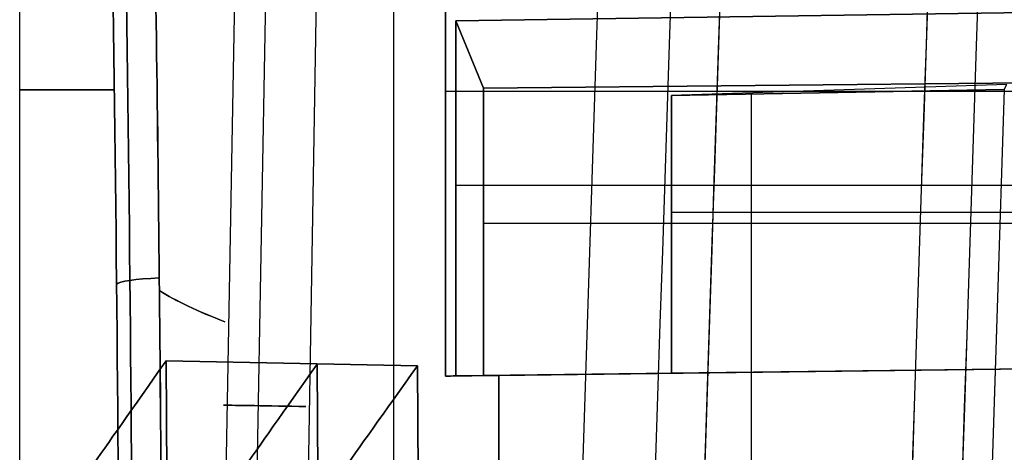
# Model space of a CAD drawing. Extents: x -64 to 57, y 4 to 161.
# Tile 178 of 256: x -64.44 to -56.58, y 152.77 to 156.22. Entities that reach past the tile are written whole.
import ezdxf

# ---------------------------------------------------------------- set-up
doc = ezdxf.new("R2010")
doc.units = 0
doc.layers.add('DEFAULT', color=7, linetype='CONTINUOUS')

msp = doc.modelspace()

# ---------------------------------------------------------------- linework, layer by layer
at = {"layer": 'DEFAULT', "color": 1}
for p, q in [((-64.4363, 151.1185, 48.5875), (-64.4363, 160.2098, 48.5875)), ((-61.4516, 157.888, 48.5875), (-61.4516, 138.2574, 48.5875)), ((-61.0386, 153.3795, 60.4229), (-61.0386, 156.899, 60.4229)), ((-61.0386, 156.899, 36.7521), (-61.0386, 153.3795, 36.7521)), ((-62.7174, 156.6755, 29.1353), (-62.8428, 149.6635, 29.1529)), ((-62.7174, 156.6755, 68.0396), (-62.8428, 149.6635, 68.0221)), ((-62.4686, 156.6668, 28.7866), (-62.596, 149.6629, 28.7908)), ((-62.4686, 156.6668, 68.3884), (-62.596, 149.6629, 68.3842)), ((-62.1823, 149.6619, 28.6464), (-62.0632, 156.6525, 28.6483)), ((-62.1823, 149.6619, 68.5285), (-62.0632, 156.6525, 68.5267)), ((-46.7363, 156.4225, 61.3967), (-60.9545, 156.2137, 61.5704)), ((-60.9545, 156.2137, 35.6045), (-46.7363, 156.4225, 35.7783)), ((-60.9545, 156.2137, 61.5704), (-60.9545, 153.3805, 61.5704)), ((-60.9545, 153.3805, 35.6045), (-60.9545, 156.2137, 35.6045)), ((-60.7337, 155.676, 64.1841), (-60.9545, 156.2137, 61.5704)), ((-60.9545, 156.2137, 35.6045), (-60.7337, 155.676, 32.9908)), ((-60.7337, 155.676, 64.1841), (-46.7363, 155.8124, 64.3551)), ((-46.7363, 155.8124, 32.8198), (-60.7337, 155.676, 32.9908)), ((-60.7337, 153.3832, 64.1841), (-60.7337, 155.676, 64.1841)), ((-60.7337, 155.676, 32.9908), (-60.7337, 153.3832, 32.9908)), ((-56.5571, 155.7045, 65.4587), (-59.2335, 155.6173, 65.4914)), ((-56.5571, 155.7045, 31.7163), (-59.2335, 155.6174, 31.6836)), ((-56.5781, 155.6654, 31.614), (-56.5571, 155.7045, 31.7163)), ((-46.7363, 155.6497, 60.5976), (-61.0386, 155.6497, 60.4229)), ((-46.7363, 155.6497, 36.5773), (-61.0386, 155.6497, 36.7521)), ((-56.5781, 155.6654, 65.5609), (-59.2335, 155.6173, 65.4914)), ((-59.2335, 155.6174, 31.6836), (-56.5781, 155.6654, 31.614)), ((-59.2335, 153.4015, 31.6836), (-59.2335, 155.6174, 31.6836)), ((-59.2335, 155.6173, 65.4914), (-59.2335, 153.4015, 65.4914)), ((-58.5949, 81.2714, 65.5081), (-58.5949, 155.6289, 65.5081)), ((-58.5949, 81.2714, 31.6669), (-58.5949, 155.6289, 31.6669)), ((-60.9545, 154.9015, 61.5704), (-46.7363, 154.9015, 61.3967)), ((-60.9545, 154.9015, 35.6045), (-46.7363, 154.9015, 35.7783)), ((-59.2335, 154.6862, 65.4914), (-46.7363, 154.6862, 65.3387)), ((-59.2335, 154.6862, 31.6836), (-46.7363, 154.6862, 31.8363)), ((-46.7363, 154.5978, 64.3551), (-60.7337, 154.5978, 64.1841)), ((-46.7363, 154.5978, 32.8198), (-60.7337, 154.5978, 32.9908)), ((-61.0386, 153.3795, 60.4229), (-46.7363, 153.5542, 60.5976)), ((-46.7363, 153.5542, 36.5773), (-61.0386, 153.3795, 36.7521)), ((-60.9975, 153.38, 60.9966), (-46.7363, 153.5542, 60.9966)), ((-60.9975, 153.38, 36.1783), (-46.7363, 153.5542, 36.1783)), ((-46.7363, 153.5542, 61.3967), (-60.9545, 153.3805, 61.5704)), ((-60.9545, 153.3805, 35.6045), (-46.7363, 153.5542, 35.7783)), ((-46.7363, 153.5542, 64.3551), (-60.7337, 153.3832, 64.1841)), ((-60.7337, 153.3832, 32.9908), (-46.7363, 153.5542, 32.8198)), ((-60.6722, 153.3839, 64.8378), (-46.7363, 153.5542, 64.8378)), ((-60.6722, 153.3839, 32.3372), (-46.7363, 153.5542, 32.3372)), ((-46.7363, 153.5542, 65.3387), (-59.2335, 153.4015, 65.4914)), ((-59.2335, 153.4015, 31.6836), (-46.7363, 153.5542, 31.8363)), ((-59.2335, 153.4015, 65.4914), (-60.6117, 153.3847, 65.4553)), ((-60.6117, 153.3847, 31.7197), (-59.2335, 153.4015, 31.6836)), ((-60.6117, 81.3771, 65.4553), (-60.6117, 153.3847, 65.4553)), ((-60.6117, 153.3847, 31.7197), (-60.6117, 152.2153, 31.7197))]:
    msp.add_line(p, q, dxfattribs=at)
at = {"layer": 'DEFAULT', "color": 254}
for p, q in [((-63.2671, 153.5014, 31.4957), (-63.2492, 150.1171, 31.307)), ((-63.2671, 153.5014, 31.4957), (-61.2611, 153.4618, 31.5272)), ((-61.2611, 153.4618, 65.7449), (-63.2671, 153.5014, 65.7764)), ((-63.2492, 150.1171, 65.9652), (-63.2671, 153.5014, 65.7764)), ((-62.0614, 153.4776, 31.5147), (-62.0437, 150.1167, 31.328)), ((-62.0437, 150.1167, 65.9442), (-62.0614, 153.4776, 65.7575)), ((-61.2611, 153.4618, 31.5272), (-61.2434, 150.1165, 31.342)), ((-61.2434, 150.1165, 65.9302), (-61.2611, 153.4618, 65.7449))]:
    msp.add_line(p, q, dxfattribs=at)
at = {"layer": 'DEFAULT', "color": 1, "extrusion": (0.996144, 0.000578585, -0.087729)}
msp.add_arc((149.2305, 14.1293, -68.9813), 45.9609, 78.7121, 86.84388, dxfattribs=at)
at = {"layer": 'DEFAULT', "color": 1, "extrusion": (0.996145, 0.000579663, 0.087718)}
msp.add_arc((149.225, 82.7201, -60.4564), 46.0108, 273.15966, 281.2826, dxfattribs=at)
at = {"layer": 'DEFAULT', "color": 1, "extrusion": (0.995862, 0.000321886, -0.09088)}
msp.add_arc((149.1985, 13.7608, -68.9909), 46.2921, 78.72879, 88.90849, dxfattribs=at)
at = {"layer": 'DEFAULT', "color": 1, "extrusion": (0.995791, 0.000228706, 0.091648)}
msp.add_arc((149.1876, 83.1065, -60.1453), 46.339, 271.09666, 281.26598, dxfattribs=at)
at = {"layer": 'DEFAULT', "color": 1, "extrusion": (0.995943, 0.000409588, 0.089985)}
msp.add_arc((149.2182, 82.8342, -60.1795), 46.1692, 271.07698, 281.28377, dxfattribs=at)
at = {"layer": 'DEFAULT', "color": 1, "extrusion": (0.995945, 0.000422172, -0.089959)}
msp.add_arc((149.217, 13.9335, -68.9203), 46.1844, 78.71741, 88.92091, dxfattribs=at)
at = {"layer": 'DEFAULT', "color": 1, "extrusion": (0.996241, 0.000523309, -0.086625)}
msp.add_arc((149.2441, 14.3681, -69.0067), 45.5236, 78.69292, 86.85822, dxfattribs=at)
at = {"layer": 'DEFAULT', "color": 1, "extrusion": (0.996241, 0.00052313, 0.086626)}
msp.add_arc((149.2417, 82.4619, -60.5889), 45.5439, 273.1434, 281.30505, dxfattribs=at)
at = {"layer": 'DEFAULT', "color": 1, "extrusion": (8.80849e-08, 1.65877e-11, 1)}
msp.add_arc((2112.4494, 83.1513, 30.3646), 2172.531, 178.0582251, 181.9633825, dxfattribs=at)
at = {"layer": 'DEFAULT', "color": 1, "extrusion": (-8.83238e-08, -6.80601e-12, 1)}
msp.add_arc((2108.4846, 83.228, 66.8103), 2168.5658, 178.0567027, 179.6655543, dxfattribs=at)
at = {"layer": 'DEFAULT', "color": 1, "extrusion": (6.37239e-09, -5.38277e-14, 1)}
msp.add_arc((2106.8678, 83.1507, 28.609), 2167.9273, 178.056369, 181.9652383, dxfattribs=at)
at = {"layer": 'DEFAULT', "color": 1, "extrusion": (-6.39751e-09, 3.73463e-14, 1)}
msp.add_arc((2106.8678, 83.1507, 68.566), 2167.9273, 178.056369, 181.9652417, dxfattribs=at)
at = {"layer": 'DEFAULT', "color": 1, "extrusion": (-4.01616e-05, -4.47712e-09, 1)}
msp.add_arc((2112.4396, 83.1513, 28.6012), 2172.9134, 178.0606672, 181.9609199, dxfattribs=at)
at = {"layer": 'DEFAULT', "color": 1, "extrusion": (4.01504e-05, 4.4757e-09, 1)}
msp.add_arc((2112.4343, 83.1513, 68.5737), 2172.912, 178.060666, 181.9609244, dxfattribs=at)
at = {"layer": 'DEFAULT', "color": 1, "extrusion": (8.84343e-08, 1.65026e-11, 1)}
msp.add_arc((2112.4606, 83.1513, 30.3646), 2172.5422, 178.0615914, 181.9600157, dxfattribs=at)
at = {"layer": 'DEFAULT', "color": 1, "extrusion": (-8.77825e-08, -1.6417e-11, 1)}
msp.add_arc((2112.4589, 83.1513, 66.8103), 2172.5405, 178.0615925, 181.9600222, dxfattribs=at)
at = {"layer": 'DEFAULT', "color": 1, "extrusion": (-1.20336e-07, -1.63837e-11, 1)}
msp.add_arc((2114.1223, 83.1513, 66.7525), 2172.5478, 178.0626042, 181.9590105, dxfattribs=at)
at = {"layer": 'DEFAULT', "color": 1, "extrusion": (1.21146e-07, 1.64666e-11, 1)}
msp.add_arc((2114.1246, 83.1513, 30.4225), 2172.5492, 178.0626034, 181.9590034, dxfattribs=at)
at = {"layer": 'DEFAULT', "color": 1, "extrusion": (-8.19297e-05, -1.02067e-08, 1)}
msp.add_arc((2109.4242, 83.1507, 30.4411), 2167.4488, 178.0582714, 181.963356, dxfattribs=at)
at = {"layer": 'DEFAULT', "color": 1, "extrusion": (8.1905e-05, 1.02059e-08, 1)}
msp.add_arc((2109.4164, 83.1507, 66.7338), 2167.4489, 178.0582742, 181.9633612, dxfattribs=at)
at = {"layer": 'DEFAULT', "color": 1, "extrusion": (0, 1, 0)}
for centre, start, end in [((-118.292, 48.5876, 155.6641), 354.788112, 359.999974), ((-118.292, 48.5874, 155.6641), 0.000026, 5.211903)]:
    msp.add_arc(centre, 182.7283, start, end, dxfattribs=at)
at = {"layer": 'DEFAULT', "color": 1, "extrusion": (-0.026177, -4.27823e-15, 0.999657)}
msp.add_arc((-83.1531, 2121.0544, 67.0195), 2177.1048, 268.0913099, 270.0506385, dxfattribs=at)
at = {"layer": 'DEFAULT', "color": 1, "extrusion": (0.026177, -5.14689e-15, 0.999657)}
msp.add_arc((83.1531, -2118.5106, 30.1222), 2177.1048, 88.0913092, 90.0506385, dxfattribs=at)
at = {"layer": 'DEFAULT', "color": 1, "extrusion": (-0.007862, 0.994068, 0.108479)}
msp.add_arc((61.9444, 14.8815, 157.1487), 0.5, 288.2195, 354.64287, dxfattribs=at)
at = {"layer": 'DEFAULT', "color": 1, "extrusion": (-0.007791, 0.994062, -0.108535)}
msp.add_arc((61.9555, 81.728, 146.5976), 0.5, 5.34302, 71.77077, dxfattribs=at)
at = {"layer": 'DEFAULT', "color": 1, "extrusion": (0.009288, 0.993904, -0.109855)}
msp.add_arc((44.7893, 51.5692, 149.0899), 20.2807, 343.47998, 349.93945, dxfattribs=at)
at = {"layer": 'DEFAULT', "color": 1, "extrusion": (0.009288, 0.993904, 0.109855)}
msp.add_arc((44.7893, 45.0176, 159.765), 20.2807, 10.06063, 16.52002, dxfattribs=at)
at = {"layer": 'DEFAULT', "color": 254, "extrusion": (0.817885, -0.575382, 0.000106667)}
msp.add_arc((193.5273, 48.6638, -140.0638), 105.7837, 180.006896, 189.331859, dxfattribs=at)
at = {"layer": 'DEFAULT', "color": 254, "extrusion": (0.817885, -0.575382, -0.000106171)}
msp.add_arc((193.5273, 48.6084, -140.0741), 105.7837, 170.668111, 179.993073, dxfattribs=at)
at = {"layer": 'DEFAULT', "color": 254, "extrusion": (0.817782, -0.575529, -8.52192e-05)}
msp.add_arc((194.1838, 48.613, -139.0884), 105.787, 170.679661, 179.993921, dxfattribs=at)
at = {"layer": 'DEFAULT', "color": 254, "extrusion": (0.817782, -0.575529, 8.57151e-05)}
msp.add_arc((194.1838, 48.6592, -139.0801), 105.787, 180.006048, 189.32031, dxfattribs=at)
at = {"layer": 'DEFAULT', "color": 254, "extrusion": (0.814721, -0.579854, 0.000102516)}
msp.add_arc((193.5317, 48.663, -138.8928), 105.4253, 180.006909, 189.346498, dxfattribs=at)
at = {"layer": 'DEFAULT', "color": 254, "extrusion": (0.814725, -0.579848, -0.000102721)}
msp.add_arc((193.5333, 48.609, -138.9021), 105.4259, 170.653494, 179.993033, dxfattribs=at)
at = {"layer": 'DEFAULT', "color": 1, "extrusion": (-0.012217, 0.999925, 1.70324e-07)}
msp.add_arc((-110.2094, 48.5874, 154.1137), 169.7826, 3.997284, 4.385579, dxfattribs=at)
at = {"layer": 'DEFAULT', "color": 1, "extrusion": (-0.012217, 0.999925, -1.70319e-07)}
msp.add_arc((-110.2094, 48.5875, 154.1137), 169.7826, 355.614421, 356.002716, dxfattribs=at)
at = {"layer": 'DEFAULT', "color": 1, "extrusion": (-0.012217, 0.999925, 3.91475e-13)}
msp.add_arc((-110.2095, 48.5875, 154.1137), 169.7827, 5.270766, 5.701714, dxfattribs=at)
at = {"layer": 'DEFAULT', "color": 1, "extrusion": (-0.012217, 0.999925, 2.54646e-12)}
msp.add_arc((-110.2095, 48.5875, 154.1137), 169.7827, 354.298286, 354.729234, dxfattribs=at)
at = {"layer": 'DEFAULT', "color": 1, "extrusion": (0.016364, 0.999866, 0.000526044)}
msp.add_arc((64.6374, 29.2675, 152.1142), 0.6999, 271.00218, 343.49863, dxfattribs=at)
at = {"layer": 'DEFAULT', "color": 1, "extrusion": (0.016364, 0.999866, -0.000526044)}
msp.add_arc((64.6374, 67.9074, 152.0631), 0.6999, 16.50137, 88.99782, dxfattribs=at)

doc.saveas('drawing.dxf')
